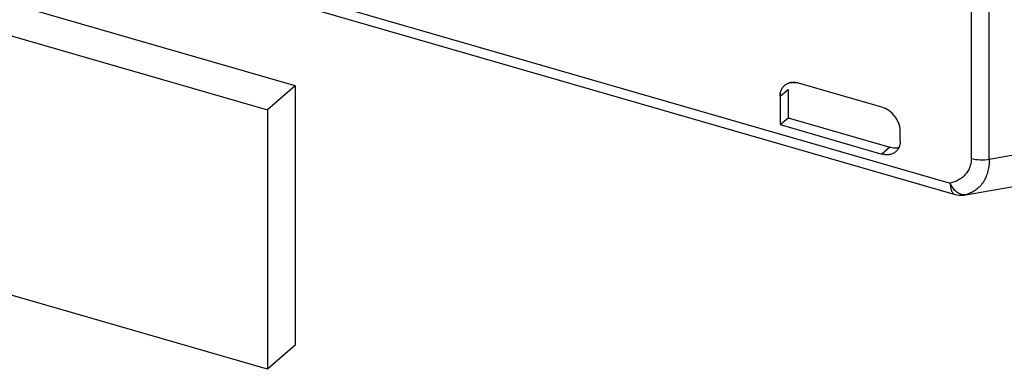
# Model space of a CAD drawing. Header units: millimetres. Extents: x 0 to 210, y 0 to 297.
# Tile 27 of 52: x 55.789 to 56.71, y 244.667 to 244.994. Entities that reach past the tile are written whole.
import ezdxf

# ---------------------------------------------------------------- set-up
doc = ezdxf.new("R2010")
doc.units = ezdxf.units.MM
doc.header["$LTSCALE"] = 19.36
doc.layers.get('0').update_dxf_attribs({"linetype": 'CONTINUOUS'})

msp = doc.modelspace()

# ---------------------------------------------------------------- linework, layer by layer
at = {"color": 9, "linetype": 'Continuous'}
for p, q in [((56.67935, 245.09412), (56.67935, 244.86429)), ((56.69619, 244.86355), (56.69619, 245.09338)), ((56.0123, 245.02833), (56.65964, 244.84146)), ((56.50029, 244.92264), (56.50802, 244.92907)), ((56.78715, 244.87955), (56.69619, 244.86355)), ((56.60305, 244.87523), (56.59555, 244.86869)), ((56.67393, 244.83064), (56.67384, 244.83061)), ((56.67393, 244.83064), (56.67384, 244.83061))]:
    msp.add_line(p, q, dxfattribs=at)
at = {"color": 6, "linetype": 'Continuous'}
for p, q in [((56.01245, 245.01902), (56.66409, 244.83091)), ((56.59555, 244.91246), (56.51761, 244.93496)), ((56.50802, 244.92907), (56.50802, 244.90266)), ((56.50029, 244.92264), (56.50029, 244.89619)), ((56.50029, 244.89619), (56.50802, 244.90266)), ((56.50029, 244.89619), (56.59555, 244.86869)), ((56.50802, 244.90266), (56.60305, 244.87523)), ((56.61287, 244.88101), (56.61287, 244.89014)), ((56.67404, 244.83054), (56.77702, 244.84864)), ((56.67102, 244.83017), (56.67341, 244.83043)), ((56.67341, 244.83043), (56.6735, 244.83045)), ((56.6735, 244.83045), (56.67386, 244.83051)), ((56.67386, 244.83051), (56.67396, 244.83052))]:
    msp.add_line(p, q, dxfattribs=at)
at = {"color": 7, "linetype": 'Continuous'}
for p, q in [((56.04652, 244.93239), (55.76939, 245.01239)), ((55.74339, 244.98987), (56.02052, 244.90987)), ((56.04652, 244.93239), (56.02052, 244.90987)), ((56.04652, 244.93239), (56.04652, 244.6899)), ((56.02052, 244.90987), (56.02052, 244.66739)), ((56.67388, 244.83051), (56.6734, 244.8305)), ((56.67378, 244.83051), (56.67401, 244.83053)), ((56.02052, 244.66739), (55.74339, 244.74739)), ((56.04652, 244.6899), (56.02052, 244.66739))]:
    msp.add_line(p, q, dxfattribs=at)
for centre, radius, start, end in [((56.51244, 244.92335), 0.01232, 128.32862, 129.3281), ((56.51264, 244.9231), 0.01263, 126.89163, 128.32612), ((56.5124, 244.91726), 0.01846, 76.85262, 77.26471), ((56.51227, 244.91674), 0.01899, 73.66093, 76.83943), ((56.67361, 244.83255), 0.00205, 277.58599, 280.86859), ((56.67364, 244.83284), 0.00234, 279.08363, 279.9697), ((56.67366, 244.83274), 0.00223, 279.96205, 281.86718)]:
    msp.add_arc(centre, radius, start, end, dxfattribs=at)
at = {"color": 6, "linetype": 'Continuous'}
msp.add_arc((56.66964, 244.85012), 0.02, 253.8979, 273.91833, dxfattribs=at)
at = {"color": 9, "linetype": 'Continuous'}
for centre, radius, start, end in [((56.66982, 244.8475), 0.01737, 273.40232, 274.29528), ((56.66982, 244.84744), 0.01732, 274.289, 281.90443), ((56.66572, 244.86159), 0.03202, 283.86262, 284.67165)]:
    msp.add_arc(centre, radius, start, end, dxfattribs=at)
at = {"color": 7, "linetype": 'Continuous'}
for points, knots in [([(56.50029, 244.92264), (56.5003, 244.92464), (56.50084, 244.92762), (56.50274, 244.93099), (56.50402, 244.93235), (56.50472, 244.93293)], [0, 0, 0, 0, 0.519153, 0.76254, 1, 1, 1, 1]), ([(56.50464, 244.93287), (56.50394, 244.9323), (56.50264, 244.93097), (56.50073, 244.92761), (56.50029, 244.92463), (56.50029, 244.92264)], [0, 0, 0, 0, 0.237705, 0.480796, 1, 1, 1, 1]), ([(56.51761, 244.93496), (56.51647, 244.93529), (56.5142, 244.93576), (56.51081, 244.93573), (56.50769, 244.93488), (56.50587, 244.93381), (56.50506, 244.9332)], [0, 0, 0, 0, 0.270823, 0.525926, 0.766966, 1, 1, 1, 1]), ([(56.50695, 244.93438), (56.50834, 244.93507), (56.51155, 244.93592), (56.51483, 244.93563), (56.51647, 244.93526)], [0, 0, 0, 0, 0.479841, 1, 1, 1, 1])]:
    msp.add_open_spline(points, degree=3, knots=knots, dxfattribs=at)
at = {"color": 6, "linetype": 'Continuous'}
for points, knots in [([(56.61287, 244.89014), (56.61287, 244.89131), (56.61264, 244.8937), (56.61163, 244.89723), (56.61003, 244.90068), (56.60715, 244.90499), (56.60252, 244.90946), (56.59791, 244.91178), (56.59555, 244.91246)], [0, 0, 0, 0, 0.116281, 0.238536, 0.365428, 0.495245, 0.754335, 1, 1, 1, 1]), ([(56.61287, 244.88101), (56.61287, 244.8805), (56.61283, 244.8795), (56.61263, 244.87803), (56.61234, 244.87684), (56.61208, 244.87605), (56.61192, 244.87561), (56.61179, 244.87528), (56.61165, 244.87496), (56.61149, 244.87465), (56.61142, 244.8743), (56.61125, 244.874), (56.61107, 244.87371), (56.61084, 244.87332), (56.61039, 244.87267), (56.60967, 244.87181), (56.60902, 244.87119), (56.60868, 244.8709)], [0, 0, 0, 0, 0.134693, 0.265941, 0.393921, 0.456797, 0.48796, 0.519001, 0.549786, 0.580545, 0.612105, 0.6426, 0.672839, 0.702981, 0.762922, 0.881779, 1, 1, 1, 1]), ([(56.60868, 244.8709), (56.60786, 244.87021), (56.60647, 244.86931), (56.60443, 244.86849), (56.60306, 244.86816), (56.60208, 244.86802), (56.6015, 244.86797), (56.60106, 244.86795), (56.60061, 244.86791), (56.60016, 244.86799), (56.5997, 244.86799), (56.5991, 244.86802), (56.59833, 244.8681), (56.59709, 244.86829), (56.59616, 244.86851), (56.59555, 244.86869)], [0, 0, 0, 0, 0.23286, 0.351769, 0.473482, 0.535702, 0.567183, 0.598931, 0.630889, 0.663948, 0.696468, 0.729149, 0.795321, 0.862529, 1, 1, 1, 1]), ([(56.60305, 244.87523), (56.6045, 244.87481), (56.6074, 244.87432), (56.61034, 244.87465), (56.61168, 244.87504)], [0, 0, 0, 0, 0.518659, 1, 1, 1, 1])]:
    msp.add_open_spline(points, degree=3, knots=knots, dxfattribs=at)
at = {"color": 9, "linetype": 'Continuous'}
for points, knots in [([(56.67935, 244.86429), (56.67933, 244.86282), (56.67905, 244.85994), (56.67751, 244.85459), (56.67453, 244.84993), (56.67057, 244.84639), (56.66606, 244.84353), (56.66224, 244.84214), (56.65964, 244.84146)], [0, 0, 0, 0, 0.135468, 0.264806, 0.510124, 0.63091, 0.752259, 1, 1, 1, 1]), ([(56.69619, 244.86355), (56.69616, 244.86146), (56.69587, 244.85738), (56.69471, 244.85155), (56.6928, 244.84627), (56.69015, 244.84164), (56.68684, 244.83773), (56.68297, 244.83456), (56.67864, 244.83215), (56.67552, 244.83106), (56.67393, 244.83064)], [0, 0, 0, 0, 0.146659, 0.284554, 0.414179, 0.537123, 0.655339, 0.770551, 0.884771, 1, 1, 1, 1]), ([(56.69619, 244.86355), (56.69337, 244.86304), (56.68768, 244.86269), (56.68203, 244.86352), (56.67935, 244.86429)], [0, 0, 0, 0, 0.50717, 1, 1, 1, 1]), ([(56.65964, 244.84146), (56.65964, 244.84045), (56.65974, 244.83842), (56.66021, 244.83591), (56.66092, 244.83401), (56.66166, 244.83267), (56.66269, 244.83154), (56.66361, 244.83105), (56.66409, 244.83091)], [0, 0, 0, 0, 0.250331, 0.500483, 0.625631, 0.750682, 0.875511, 1, 1, 1, 1]), ([(56.6734, 244.8305), (56.67278, 244.83042), (56.6715, 244.83042), (56.66884, 244.83102), (56.66553, 244.83299), (56.66216, 244.83668), (56.6604, 244.83977), (56.65964, 244.84146)], [0, 0, 0, 0, 0.099609, 0.203957, 0.434886, 0.701958, 1, 1, 1, 1])]:
    msp.add_open_spline(points, degree=3, knots=knots, dxfattribs=at)

doc.saveas('drawing.dxf')
